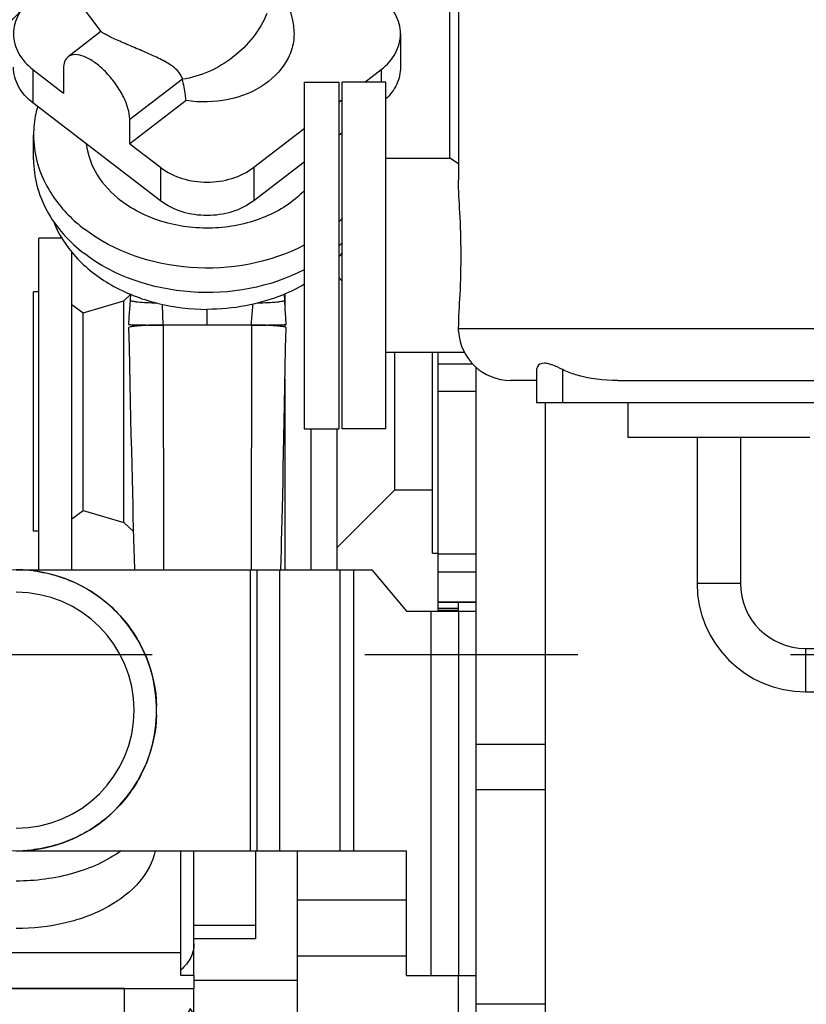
# Model space of a CAD drawing. Header units: millimetres. Extents: x 0 to 1189, y 0 to 841.
# Tile 134 of 193: x 460 to 478, y 597 to 620. Entities that reach past the tile are written whole.
import ezdxf

# ---------------------------------------------------------------- set-up
doc = ezdxf.new("R2010")
doc.units = ezdxf.units.MM
doc.header["$LTSCALE"] = 65.395
doc.linetypes.add('CENTER', pattern=[0.6, 0.375, -0.075, 0.075, -0.075])
for name, color, linetype in [('1907_765000_04_SIMPLE1_A_ABL113', 7, 'CONTINUOUS'), ('1937_111000_09_SIMPLE1_D_ABL206', 7, 'CONTINUOUS'), ('32007_060000_TLKGS_KGS_V_ABL4', 7, 'CONTINUOUS'), ('32007_061000_TLKGS_KGS_V_ABL59', 7, 'CONTINUOUS'), ('32007_641000_02_SIMPLE1_X_ABL75', 7, 'CONTINUOUS'), ('32007_833000_02_SIMPLE1_X_ABL48', 7, 'CONTINUOUS'), ('32007_836000_02_SIMPLE1_X_ABL53', 7, 'CONTINUOUS'), ('32007_842000_01_SIMPLE1_X_ABL60', 7, 'CONTINUOUS'), ('32067_030000_TLKGS_V_ABL8', 7, 'CONTINUOUS'), ('32067_100000_TLKGS_V_ABL194', 7, 'CONTINUOUS'), ('6M32E_GENSET_SCHUTZHAUBE_ABL335', 7, 'CONTINUOUS'), ('new_view_2_VBL0', 7, 'CONTINUOUS')]:
    doc.layers.add(name, color=color, linetype=linetype)

# ---------------------------------------------------------------- blocks, each defined once
blk = doc.blocks.new('32007_833000_02_SIMPLE1_T2_X_PBL51', base_point=(457.566, 624.914))
at = {"layer": '32007_833000_02_SIMPLE1_T2_X_PBL51', "color": 7, "linetype": 'CONTINUOUS'}
for p, q in [((461.214, 620.83), (461.89, 619.924)), ((461.89, 619.924), (461.136, 619.345)), ((468.801, 619.875), (468.801, 619.105)), ((460.323, 619.051), (461.029, 618.509)), ((461.029, 619.074), (461.029, 618.509)), ((467.978, 618.761), (468.356, 619.051)), ((463.771, 618.834), (463.772, 618.826)), ((463.857, 618.335), (462.557, 617.338)), ((467.378, 618.301), (467.458, 618.362)), ((463.265, 616.025), (460.323, 618.281)), ((462.557, 617.338), (462.557, 617.903)), ((465.415, 616.795), (466.578, 617.687)), ((460.34, 616.975), (460.34, 617.539)), ((467.458, 617.592), (467.378, 617.531)), ((462.557, 617.338), (463.265, 616.795)), ((466.578, 616.917), (465.415, 616.025))]:
    blk.add_line(p, q, dxfattribs=at)
at = {"layer": '32007_833000_02_SIMPLE1_T2_X_PBL51', "color": 9, "linetype": 'CONTINUOUS'}
for p, q in [((460.323, 619.051), (460.323, 618.281)), ((468.356, 619.051), (468.356, 618.761)), ((462.557, 617.903), (463.771, 618.834)), ((463.265, 616.795), (463.265, 616.025)), ((465.415, 616.795), (465.415, 616.025))]:
    blk.add_line(p, q, dxfattribs=at)
at = {"layer": '32007_833000_02_SIMPLE1_T2_X_PBL51', "color": 7, "linetype": 'CONTINUOUS'}
for centre in [(465.093, 618.096), (465.093, 617.531)]:
    blk.add_arc(centre, 3.425, 311.9601, 313.7152, dxfattribs=at)
for points, knots in [([(465.606, 621.766), (465.791, 621.517), (466.106, 620.974), (466.28, 620.37), (466.33, 620.063)], [0, 0, 0, 0, 0.500137, 1, 1, 1, 1]), ([(460.323, 620.7), (460.191, 620.598), (459.966, 620.354), (459.878, 620.029), (459.878, 619.875)], [0, 0, 0, 0, 0.521156, 1, 1, 1, 1]), ([(468.801, 619.875), (468.801, 620.029), (468.713, 620.354), (468.489, 620.598), (468.356, 620.7)], [0, 0, 0, 0, 0.478844, 1, 1, 1, 1]), ([(463.771, 618.834), (463.753, 618.91), (463.641, 619.064), (463.396, 619.227), (463.09, 619.377), (462.81, 619.496), (462.578, 619.593), (462.41, 619.664), (462.256, 619.733), (462.124, 619.795), (462.033, 619.842), (461.975, 619.873), (461.944, 619.891), (461.921, 619.904), (461.905, 619.916), (461.896, 619.919), (461.891, 619.925), (461.89, 619.924)], [0, 0, 0, 0, 0.106811, 0.242127, 0.398841, 0.568669, 0.655073, 0.739173, 0.817001, 0.883918, 0.936228, 0.956367, 0.972498, 0.984748, 0.993289, 0.99831, 1, 1, 1, 1]), ([(466.33, 620.063), (466.349, 619.94), (466.35, 619.684), (466.187, 619.177), (465.679, 618.638), (464.82, 618.3), (464.176, 618.286), (463.857, 618.335)], [0, 0, 0, 0, 0.107898, 0.21787, 0.454631, 0.720546, 1, 1, 1, 1]), ([(459.878, 619.875), (459.878, 619.722), (459.966, 619.397), (460.191, 619.153), (460.323, 619.051)], [0, 0, 0, 0, 0.478844, 1, 1, 1, 1]), ([(468.356, 619.051), (468.489, 619.153), (468.713, 619.397), (468.801, 619.722), (468.801, 619.875)], [0, 0, 0, 0, 0.521156, 1, 1, 1, 1]), ([(461.136, 619.345), (461.1, 619.318), (461.041, 619.231), (461.029, 619.129), (461.029, 619.074)], [0, 0, 0, 0, 0.450717, 1, 1, 1, 1]), ([(462.557, 617.903), (462.557, 617.988), (462.521, 618.176), (462.403, 618.457), (462.226, 618.742), (462.006, 619.003), (461.767, 619.213), (461.53, 619.352), (461.314, 619.413), (461.18, 619.379), (461.136, 619.345)], [0, 0, 0, 0, 0.114002, 0.25229, 0.405373, 0.560812, 0.705747, 0.829289, 0.925654, 1, 1, 1, 1]), ([(460.323, 618.281), (460.191, 618.383), (459.966, 618.627), (459.878, 618.952), (459.878, 619.105)], [0, 0, 0, 0, 0.521156, 1, 1, 1, 1]), ([(468.801, 619.105), (468.801, 618.972), (468.737, 618.694), (468.565, 618.468), (468.461, 618.371)], [0, 0, 0, 0, 0.483124, 1, 1, 1, 1]), ([(463.857, 618.335), (463.853, 618.378), (463.832, 618.543), (463.8, 618.706), (463.772, 618.826)], [0, 0, 0, 0, 0.257463, 1, 1, 1, 1]), ([(460.432, 618.194), (460.417, 618.141), (460.363, 617.926), (460.34, 617.705), (460.34, 617.539)], [0, 0, 0, 0, 0.252031, 1, 1, 1, 1]), ([(460.34, 617.539), (460.34, 617.337), (460.394, 616.924), (460.549, 616.539), (460.649, 616.357)], [0, 0, 0, 0, 0.49358, 1, 1, 1, 1]), ([(461.553, 617.334), (461.584, 617.085), (461.773, 616.576), (462.144, 616.187), (462.36, 616.021)], [0, 0, 0, 0, 0.479956, 1, 1, 1, 1]), ([(460.34, 616.975), (460.34, 616.774), (460.393, 616.364), (460.71, 615.571), (461.162, 615.073), (461.511, 614.805)], [0, 0, 0, 0, 0.237349, 0.480782, 1, 1, 1, 1]), ([(460.649, 616.357), (460.7, 616.264), (460.932, 615.891), (461.247, 615.573), (461.511, 615.37)], [0, 0, 0, 0, 0.241249, 1, 1, 1, 1]), ([(466.58, 616.251), (466.328, 615.994), (465.675, 615.579), (464.73, 615.376), (463.941, 615.398), (463.185, 615.544), (462.655, 615.795), (462.36, 616.021)], [0, 0, 0, 0, 0.237078, 0.494005, 0.625328, 0.755017, 1, 1, 1, 1]), ([(466.582, 614.999), (465.792, 614.589), (463.971, 614.252), (462.2, 614.842), (461.511, 615.37)], [0, 0, 0, 0, 0.506526, 1, 1, 1, 1]), ([(466.582, 614.434), (465.792, 614.024), (463.971, 613.688), (462.2, 614.277), (461.511, 614.805)], [0, 0, 0, 0, 0.506526, 1, 1, 1, 1])]:
    blk.add_open_spline(points, degree=3, knots=knots, dxfattribs=at)
at = {"layer": '32007_833000_02_SIMPLE1_T2_X_PBL51', "color": 9, "linetype": 'CONTINUOUS'}
blk.add_open_spline([(465.718, 620.345), (465.561, 619.953), (465.004, 619.256), (464.194, 618.887), (463.772, 618.826)], degree=3, knots=[0, 0, 0, 0, 0.498066, 1, 1, 1, 1], dxfattribs=at)
at = {"layer": '32007_833000_02_SIMPLE1_T2_X_PBL51', "color": 7, "linetype": 'CONTINUOUS'}
for points in [[(463.265, 616.795), (463.563, 616.566), (464.34, 616.341), (465.116, 616.566), (465.415, 616.795)], [(465.415, 616.025), (465.116, 615.796), (464.34, 615.571), (463.563, 615.796), (463.265, 616.025)]]:
    blk.add_open_spline(points, degree=3, dxfattribs=at)
blk = doc.blocks.new('32007_833000_02_SIMPLE1_X_ABL48', base_point=(457.43, 624.914))
at = {"layer": '32007_833000_02_SIMPLE1_T2_X_PBL51'}
blk.add_blockref('32007_833000_02_SIMPLE1_T2_X_PBL51', (457.566, 624.914), dxfattribs=at)
blk = doc.blocks.new('32007_836000_02_SIMPLE1_T2_X_PBL54', base_point=(455.972, 626.713))
at = {"layer": '32007_836000_02_SIMPLE1_T2_X_PBL54', "color": 7, "linetype": 'CONTINUOUS'}
for p, q in [((464.125, 638.525), (464.126, 638.525)), ((464.126, 637.801), (464.126, 638.525)), ((464.125, 637.801), (464.126, 637.801)), ((458.136, 625.349), (458.147, 635.921)), ((461.736, 625.349), (461.747, 635.921)), ((450.538, 625.526), (450.538, 623.77)), ((453.444, 618.748), (457.341, 622.785)), ((454.138, 620.941), (454.138, 619.467)), ((456.034, 616.248), (459.931, 620.284)), ((450.538, 619.622), (450.538, 618.499)), ((448.138, 619.302), (448.138, 617.445)), ((449.047, 619.423), (450.538, 619.423)), ((447.818, 617.445), (448.138, 617.445))]:
    blk.add_line(p, q, dxfattribs=at)
at = {"layer": '32007_836000_02_SIMPLE1_T2_X_PBL54', "color": 9, "linetype": 'CONTINUOUS'}
for p, q in [((458.136, 625.358), (461.252, 625.357)), ((458.136, 625.349), (461.736, 625.349)), ((461.252, 625.357), (461.736, 625.355)), ((447.818, 618.984), (448.138, 618.984))]:
    blk.add_line(p, q, dxfattribs=at)
at = {"layer": '32007_836000_02_SIMPLE1_T2_X_PBL54', "color": 7, "linetype": 'CONTINUOUS'}
for radius in [0.6, 0.52, 0.38]:
    blk.add_circle((459.936, 632.285), radius, dxfattribs=at)
for centre, radius, start, end in [((452.338, 625.525), 4.2, 144.4809, 208.5066), ((452.338, 625.525), 4.2, 29.9488, 35.5191), ((452.338, 625.526), 1.8, 159.06, 180), ((452.338, 625.525), 4.2, 326.4395, 327.564)]:
    blk.add_arc(centre, radius, start, end, dxfattribs=at)
for points, knots in [([(457.341, 622.785), (457.452, 622.9), (457.671, 623.216), (458.031, 624.057), (458.136, 624.818), (458.136, 625.349)], [0, 0, 0, 0, 0.176325, 0.417211, 1, 1, 1, 1]), ([(459.931, 620.284), (460.54, 620.915), (461.221, 622.14), (461.66, 623.915), (461.736, 624.868), (461.736, 625.349)], [0, 0, 0, 0, 0.479964, 0.736911, 1, 1, 1, 1]), ([(453.103, 618.463), (453.096, 618.46), (453.136, 618.48), (453.151, 618.493), (453.199, 618.525), (453.248, 618.564), (453.335, 618.638), (453.399, 618.702), (453.444, 618.748)], [0, 0, 0, 0, 0.048101, 0.127925, 0.242598, 0.389715, 0.566691, 1, 1, 1, 1]), ([(450.538, 618.499), (450.538, 618.019), (450.612, 617.296), (450.95, 616.402), (451.343, 615.8), (451.887, 615.308), (452.555, 614.986), (453.284, 614.869), (453.77, 614.925), (454.003, 614.981)], [0, 0, 0, 0, 0.24997, 0.371522, 0.494731, 0.620738, 0.748394, 0.875438, 1, 1, 1, 1]), ([(454.003, 614.981), (454.389, 615.073), (455.137, 615.42), (455.75, 615.953), (456.034, 616.248)], [0, 0, 0, 0, 0.492246, 1, 1, 1, 1])]:
    blk.add_open_spline(points, degree=3, knots=knots, dxfattribs=at)
at = {"layer": '32007_836000_02_SIMPLE1_T2_X_PBL54', "color": 9, "linetype": 'CONTINUOUS'}
for points, knots in [([(451.879, 625.018), (451.696, 624.987), (451.352, 624.892), (450.914, 624.641), (450.615, 624.304), (450.538, 624.028), (450.538, 623.9)], [0, 0, 0, 0, 0.297194, 0.564109, 0.795029, 1, 1, 1, 1]), ([(457.341, 622.785), (457.248, 622.689), (457.107, 622.428), (457.092, 621.961), (457.243, 621.462), (457.539, 620.975), (457.951, 620.547), (458.556, 620.139), (459.112, 619.988), (459.442, 620.041)], [0, 0, 0, 0, 0.096492, 0.205182, 0.330609, 0.469758, 0.615112, 0.757452, 1, 1, 1, 1]), ([(459.442, 620.041), (459.536, 620.056), (459.716, 620.11), (459.869, 620.22), (459.931, 620.284)], [0, 0, 0, 0, 0.515513, 1, 1, 1, 1]), ([(452.338, 619.656), (452.107, 619.656), (451.661, 619.601), (451.076, 619.364), (450.711, 619.039), (450.563, 618.732), (450.538, 618.575), (450.538, 618.499)], [0, 0, 0, 0, 0.296797, 0.568423, 0.799826, 0.902402, 1, 1, 1, 1]), ([(453.829, 619.147), (453.649, 619.319), (453.16, 619.577), (452.623, 619.656), (452.338, 619.656)], [0, 0, 0, 0, 0.466392, 1, 1, 1, 1]), ([(453.444, 618.748), (453.351, 618.652), (453.21, 618.391), (453.195, 617.924), (453.346, 617.425), (453.642, 616.938), (454.055, 616.51), (454.66, 616.102), (455.215, 615.952), (455.545, 616.005)], [0, 0, 0, 0, 0.096492, 0.205182, 0.330609, 0.469758, 0.615112, 0.757452, 1, 1, 1, 1]), ([(455.545, 616.005), (455.639, 616.02), (455.819, 616.073), (455.972, 616.183), (456.034, 616.248)], [0, 0, 0, 0, 0.515513, 1, 1, 1, 1])]:
    blk.add_open_spline(points, degree=3, knots=knots, dxfattribs=at)
blk = doc.blocks.new('32007_836000_02_SIMPLE1_X_ABL53', base_point=(456.908, 626.713))
at = {"layer": '32007_836000_02_SIMPLE1_T2_X_PBL54'}
blk.add_blockref('32007_836000_02_SIMPLE1_T2_X_PBL54', (455.972, 626.713), dxfattribs=at)
blk = doc.blocks.new('32007_062000_TLKGS_KGS_TL_V_ABL5', base_point=(446.008, 662.686))
at = {"layer": '32007_833000_02_SIMPLE1_X_ABL48'}
blk.add_blockref('32007_833000_02_SIMPLE1_X_ABL48', (457.43, 624.914), dxfattribs=at)
at = {"layer": '32007_836000_02_SIMPLE1_X_ABL53'}
blk.add_blockref('32007_836000_02_SIMPLE1_X_ABL53', (456.908, 626.713), dxfattribs=at)
blk = doc.blocks.new('32007_842000_01_SIMPLE1_T1_X_PBL62', base_point=(460.298, 597.089))
at = {"layer": '32007_842000_01_SIMPLE1_T1_X_PBL62', "color": 7, "linetype": 'CONTINUOUS'}
for p, q in [((459.938, 607.514), (468.139, 607.514)), ((465.338, 601.035), (465.338, 607.514)), ((468.139, 607.514), (468.938, 606.561)), ((468.938, 606.561), (470.538, 606.561)), ((470.138, 606.561), (470.138, 598.161)), ((459.938, 601.034), (463.738, 601.034)), ((463.738, 598.161), (463.738, 601.035)), ((463.738, 601.035), (468.938, 601.035)), ((468.938, 598.161), (468.938, 601.035)), ((459.698, 598.685), (463.738, 598.685)), ((464.038, 598.161), (463.738, 598.161)), ((464.038, 598.161), (464.038, 597.857)), ((468.938, 598.161), (470.538, 598.161)), ((455.838, 597.857), (464.038, 597.857))]:
    blk.add_line(p, q, dxfattribs=at)
at = {"layer": '32007_842000_01_SIMPLE1_T1_X_PBL62', "color": 9, "linetype": 'CONTINUOUS'}
for p, q in [((465.488, 607.514), (465.488, 601.035)), ((466.008, 607.514), (466.008, 601.035)), ((467.398, 607.514), (467.398, 601.035)), ((467.718, 607.514), (467.718, 601.035)), ((469.498, 606.561), (469.498, 598.161))]:
    blk.add_line(p, q, dxfattribs=at)
at = {"layer": '32007_842000_01_SIMPLE1_T1_X_PBL62', "color": 7, "linetype": 'CONTINUOUS'}
for centre, radius, start, end in [((459.938, 604.274), 3.24, 265.7456, 97.8051), ((459.938, 604.27), 3.244, 82.8064, 89.9933), ((459.938, 604.274), 2.72, 270, 90), ((459.932, 604.274), 3.246, 358.2025, 1.7976), ((459.938, 604.278), 3.244, 270.0067, 277.1936)]:
    blk.add_arc(centre, radius, start, end, dxfattribs=at)
for points, knots in [([(460.344, 607.489), (460.721, 607.441), (461.464, 607.21), (462.385, 606.501), (463.004, 605.517), (463.165, 604.756), (463.177, 604.376)], [0, 0, 0, 0, 0.249999, 0.5, 0.750001, 1, 1, 1, 1]), ([(463.177, 604.172), (463.165, 603.793), (463.004, 603.031), (462.385, 602.048), (461.464, 601.338), (460.721, 601.107), (460.344, 601.06)], [0, 0, 0, 0, 0.249999, 0.5, 0.750001, 1, 1, 1, 1]), ([(463.147, 601.034), (463.092, 600.776), (462.803, 600.251), (462.048, 599.684), (461.058, 599.32), (460.319, 599.238), (459.938, 599.238)], [0, 0, 0, 0, 0.201811, 0.437711, 0.708448, 1, 1, 1, 1])]:
    blk.add_open_spline(points, degree=3, knots=knots, dxfattribs=at)
at = {"layer": '32007_842000_01_SIMPLE1_T1_X_PBL62', "color": 9, "linetype": 'CONTINUOUS'}
blk.add_open_spline([(462.358, 601.031), (462.031, 600.796), (461.237, 600.444), (460.384, 600.334), (459.938, 600.334)], degree=3, knots=[0, 0, 0, 0, 0.474601, 1, 1, 1, 1], dxfattribs=at)
blk = doc.blocks.new('32007_842000_01_SIMPLE1_T3_X_PBL63', base_point=(458.011, 593.32))
at = {"layer": '32007_842000_01_SIMPLE1_T3_X_PBL63', "color": 7, "linetype": 'CONTINUOUS'}
for p, q in [((454.558, 600.274), (454.558, 596.624)), ((452.158, 599.834), (452.158, 596.624)), ((456.212, 593.463), (461.57, 589.516)), ((454.679, 591.612), (458.77, 588.598)), ((459.518, 588.047), (460.147, 587.584))]:
    blk.add_line(p, q, dxfattribs=at)
at = {"layer": '32007_842000_01_SIMPLE1_T3_X_PBL63', "color": 9, "linetype": 'CONTINUOUS'}
blk.add_line((454.558, 596.624), (452.158, 596.624), dxfattribs=at)
at = {"layer": '32007_842000_01_SIMPLE1_T3_X_PBL63', "color": 7, "linetype": 'CONTINUOUS'}
for centre, radius, start, end in [((458.435, 596.624), 6.277, 180.0029, 186.9763), ((458.437, 596.625), 3.879, 180.0118, 191.3464), ((458.344, 596.582), 6.175, 210.3842, 233.5945), ((463.865, 592.644), 6.279, 233.6922, 265.5533)]:
    blk.add_arc(centre, radius, start, end, dxfattribs=at)
at = {"layer": '32007_842000_01_SIMPLE1_T3_X_PBL63', "color": 9, "linetype": 'CONTINUOUS'}
for points, knots in [([(456.107, 593.463), (456.092, 593.402), (456.024, 593.256), (455.887, 593.013), (455.697, 592.722), (455.551, 592.519), (455.473, 592.415)], [0, 0, 0, 0, 0.154753, 0.389787, 0.681687, 1, 1, 1, 1]), ([(455.473, 592.415), (455.386, 592.299), (455.221, 592.091), (454.992, 591.832), (454.825, 591.675), (454.73, 591.611), (454.689, 591.605), (454.679, 591.612)], [0, 0, 0, 0, 0.377822, 0.694312, 0.907503, 0.967706, 1, 1, 1, 1]), ([(461.57, 589.516), (461.581, 589.508), (461.585, 589.46), (461.56, 589.385), (461.512, 589.27), (461.401, 589.063), (461.212, 588.761), (461.037, 588.516), (460.94, 588.387)], [0, 0, 0, 0, 0.031734, 0.093319, 0.187672, 0.312129, 0.63125, 1, 1, 1, 1]), ([(460.94, 588.387), (460.854, 588.272), (460.689, 588.063), (460.46, 587.804), (460.292, 587.647), (460.198, 587.584), (460.157, 587.577), (460.147, 587.584)], [0, 0, 0, 0, 0.377822, 0.694312, 0.907503, 0.967706, 1, 1, 1, 1])]:
    blk.add_open_spline(points, degree=3, knots=knots, dxfattribs=at)
at = {"layer": '32007_842000_01_SIMPLE1_T3_X_PBL63', "color": 7, "linetype": 'CONTINUOUS'}
blk.add_open_spline([(461.57, 589.516), (461.832, 589.323), (462.411, 589.002), (463.053, 588.837), (463.378, 588.796)], degree=3, knots=[0, 0, 0, 0, 0.498029, 1, 1, 1, 1], dxfattribs=at)
blk = doc.blocks.new('32007_842000_01_SIMPLE1_X_ABL60', base_point=(460.298, 597.089))
at = {"layer": '32007_842000_01_SIMPLE1_T1_X_PBL62'}
blk.add_blockref('32007_842000_01_SIMPLE1_T1_X_PBL62', (460.298, 597.089), dxfattribs=at)
at = {"layer": '32007_842000_01_SIMPLE1_T3_X_PBL63'}
blk.add_blockref('32007_842000_01_SIMPLE1_T3_X_PBL63', (458.011, 593.32), dxfattribs=at)
blk = doc.blocks.new('32007_641000_02_SIMPLE1_T2_X_PBL76', base_point=(459.158, 584.541))
at = {"layer": '32007_641000_02_SIMPLE1_T2_X_PBL76', "color": 7, "linetype": 'CONTINUOUS'}
for p, q in [((454.938, 584.521), (454.938, 584.561)), ((454.938, 584.561), (463.378, 584.561))]:
    blk.add_line(p, q, dxfattribs=at)
blk = doc.blocks.new('32007_641000_02_SIMPLE1_T1_X_PBL77', base_point=(462.738, 592.798))
at = {"layer": '32007_641000_02_SIMPLE1_T1_X_PBL77', "color": 7, "linetype": 'CONTINUOUS'}
for p, q in [((464.038, 598.161), (464.038, 601.035)), ((465.458, 601.035), (465.458, 599.001)), ((466.418, 601.035), (466.418, 592.118)), ((466.418, 599.902), (468.938, 599.902)), ((465.458, 599.001), (464.038, 599.001)), ((466.418, 598.612), (468.938, 598.612)), ((470.138, 589.664), (470.138, 598.161)), ((455.838, 596.946), (455.838, 597.857)), ((462.438, 597.859), (457.438, 597.859)), ((464.038, 597.32), (464.038, 597.857)), ((463.938, 597.185), (463.938, 595.746)), ((463.938, 597.185), (464.037, 597.185)), ((455.838, 596.946), (455.838, 596.675)), ((455.838, 596.946), (456.397, 596.946)), ((463.48, 596.946), (463.938, 596.946)), ((458.818, 596.675), (455.838, 596.675)), ((462.438, 596.694), (457.438, 596.694)), ((463.938, 596.675), (459.698, 596.675)), ((465.458, 595.746), (463.938, 595.746)), ((465.458, 595.746), (465.458, 593.663)), ((466.418, 594.081), (470.138, 594.081)), ((464.307, 593.663), (465.458, 593.663)), ((458.818, 593.443), (457.298, 593.443)), ((459.907, 593.443), (459.698, 593.443)), ((457.298, 593.172), (458.818, 593.172)), ((459.698, 593.172), (461.024, 593.172)), ((465.268, 592.118), (466.418, 592.118)), ((459.698, 591.449), (462.931, 591.449)), ((455.838, 590.093), (455.838, 590.758)), ((462.438, 590.75), (459.896, 590.75)), ((458.137, 589.065), (457.913, 589.065)), ((462.438, 589.065), (462.378, 589.065)), ((463.258, 588.819), (463.258, 589.209)), ((470.358, 588.821), (470.538, 588.821)), ((463.258, 585.241), (463.258, 586.404)), ((456.618, 585.241), (456.618, 585.698)), ((454.938, 584.641), (454.938, 585.241)), ((454.938, 585.241), (463.378, 585.241)), ((454.938, 584.641), (463.378, 584.641)), ((456.391, 584.641), (456.391, 584.561)), ((458.469, 584.641), (458.469, 584.561)), ((461.408, 584.641), (461.408, 584.561))]:
    blk.add_line(p, q, dxfattribs=at)
at = {"layer": '32007_641000_02_SIMPLE1_T1_X_PBL77', "color": 9, "linetype": 'CONTINUOUS'}
for p, q in [((455.518, 599.316), (455.838, 599.316)), ((464.038, 599.316), (465.458, 599.316)), ((464.038, 598.047), (466.418, 598.047)), ((457.438, 596.694), (457.438, 597.859)), ((462.438, 596.694), (462.438, 597.859)), ((463.938, 597.033), (466.418, 597.033)), ((455.578, 596.652), (458.818, 596.652)), ((459.698, 596.652), (463.938, 596.652)), ((457.298, 593.445), (458.818, 593.445)), ((459.698, 593.445), (459.875, 593.445)), ((465.145, 592.375), (466.418, 592.375)), ((462.438, 589.065), (462.438, 590.75)), ((457.438, 589.364), (457.438, 589.579)), ((463.242, 589.209), (463.258, 589.209))]:
    blk.add_line(p, q, dxfattribs=at)
at = {"layer": '32007_641000_02_SIMPLE1_T1_X_PBL77', "color": 7, "linetype": 'CONTINUOUS'}
for centre, radius, start, end in [((448.228, 597.342), 15.81, 359.4321, 359.9206), ((462.596, 590.939), 1.852, 290.9983, 295.0935)]:
    blk.add_arc(centre, radius, start, end, dxfattribs=at)
for centre, start_param, end_param in [((457.438, 597.163), 2.815863, 3.141593), ((462.438, 597.163), 0.030853, 0.325729)]:
    blk.add_ellipse(centre, major_axis=(1.6, 0), ratio=0.451228, start_param=start_param, end_param=end_param, dxfattribs=at)
for points, knots in [([(464.038, 598.887), (464.038, 598.78), (463.979, 598.55), (463.83, 598.371), (463.741, 598.291)], [0, 0, 0, 0, 0.472864, 1, 1, 1, 1]), ([(457.438, 596.694), (457.274, 596.694), (456.716, 596.746), (456.111, 597.035), (455.922, 597.394)], [0, 0, 0, 0, 0.288538, 1, 1, 1, 1]), ([(463.954, 597.394), (463.898, 597.286), (463.673, 597.024), (463.141, 596.76), (462.681, 596.694), (462.438, 596.694)], [0, 0, 0, 0, 0.209707, 0.580438, 1, 1, 1, 1]), ([(463.177, 590.866), (463.119, 590.847), (462.879, 590.778), (462.627, 590.75), (462.438, 590.75)], [0, 0, 0, 0, 0.243126, 1, 1, 1, 1]), ([(456.349, 589.34), (456.203, 589.427), (456.007, 589.591), (455.862, 589.876), (455.838, 590.022), (455.838, 590.093)], [0, 0, 0, 0, 0.538483, 0.775476, 1, 1, 1, 1]), ([(463.259, 589.21), (463.197, 589.186), (462.931, 589.1), (462.65, 589.065), (462.438, 589.065)], [0, 0, 0, 0, 0.241377, 1, 1, 1, 1])]:
    blk.add_open_spline(points, degree=3, knots=knots, dxfattribs=at)
blk = doc.blocks.new('32007_641000_02_SIMPLE1_X_ABL75', base_point=(459.158, 584.541))
at = {"layer": '32007_641000_02_SIMPLE1_T1_X_PBL77'}
blk.add_blockref('32007_641000_02_SIMPLE1_T1_X_PBL77', (462.738, 592.798), dxfattribs=at)
at = {"layer": '32007_641000_02_SIMPLE1_T2_X_PBL76'}
blk.add_blockref('32007_641000_02_SIMPLE1_T2_X_PBL76', (459.158, 584.541), dxfattribs=at)
blk = doc.blocks.new('32007_644000_01_SIMPLE1_T1_X_PBL111', base_point=(465.668, 611.16))
at = {"layer": '32007_644000_01_SIMPLE1_T1_X_PBL111', "color": 7, "linetype": 'CONTINUOUS'}
for p, q in [((467.378, 614.251), (467.458, 614.171)), ((462.421, 613.719), (462.574, 613.863)), ((462.575, 613.874), (462.566, 613.734)), ((466.13, 613.734), (466.122, 613.875)), ((466.138, 613.592), (466.138, 613.882)), ((461.222, 613.63), (461.484, 613.439)), ((461.484, 613.439), (462.421, 613.719)), ((462.421, 608.603), (462.421, 613.719)), ((461.484, 608.882), (461.484, 613.439)), ((462.735, 613.162), (462.735, 613.136)), ((465.361, 613.157), (463.331, 613.157)), ((463.331, 613.157), (463.334, 607.507)), ((465.361, 613.157), (465.359, 607.507)), ((465.654, 613.153), (465.654, 613.158)), ((466.138, 613.108), (466.138, 613.168)), ((468.668, 609.361), (468.668, 612.521)), ((469.538, 607.897), (469.538, 612.521)), ((469.658, 612.521), (469.658, 606.766)), ((466.127, 611.328), (466.143, 612.175)), ((462.56, 611.791), (462.578, 610.999)), ((466.138, 607.514), (466.138, 611.906)), ((466.112, 610.556), (466.127, 611.328)), ((466.738, 607.514), (466.738, 610.761)), ((467.338, 607.514), (467.338, 610.761)), ((467.338, 608.031), (468.668, 609.361)), ((468.668, 609.361), (469.538, 609.361)), ((461.222, 608.692), (461.484, 608.882)), ((461.484, 608.882), (462.421, 608.603)), ((462.421, 608.603), (462.641, 608.395)), ((469.538, 607.897), (469.658, 607.897)), ((466.043, 607.514), (466.049, 607.753)), ((469.658, 606.766), (470.538, 606.766))]:
    blk.add_line(p, q, dxfattribs=at)
at = {"layer": '32007_644000_01_SIMPLE1_T1_X_PBL111', "color": 9, "linetype": 'CONTINUOUS'}
for p, q in [((463.331, 613.157), (463.315, 613.633)), ((464.346, 613.157), (464.346, 613.52)), ((469.658, 612.266), (470.461, 612.266)), ((469.658, 611.636), (470.538, 611.636)), ((469.658, 607.881), (470.538, 607.881)), ((469.658, 607.47), (470.538, 607.47)), ((469.658, 606.776), (470.538, 606.776))]:
    blk.add_line(p, q, dxfattribs=at)
at = {"layer": '32007_644000_01_SIMPLE1_T1_X_PBL111', "color": 7, "linetype": 'CONTINUOUS'}
for points in [[(462.566, 613.734), (462.553, 613.527), (462.54, 613.341), (462.531, 613.171)], [(466.161, 613.171), (466.154, 613.332), (466.142, 613.522), (466.13, 613.734)], [(462.531, 613.094), (462.541, 612.648), (462.56, 611.791)], [(466.143, 612.175), (466.152, 612.628), (466.161, 613.094)], [(462.578, 610.999), (462.586, 610.627), (462.594, 610.272), (462.602, 609.934), (462.61, 609.611), (462.618, 609.304), (462.625, 609.013), (462.632, 608.737), (462.639, 608.476), (462.646, 608.23), (462.652, 608), (462.659, 607.786), (462.667, 607.514)], [(466.049, 607.753), (466.055, 607.957), (466.06, 608.178), (466.066, 608.415), (466.072, 608.671), (466.078, 608.943), (466.084, 609.231), (466.091, 609.536), (466.098, 609.859), (466.112, 610.556)]]:
    blk.add_lwpolyline(points, dxfattribs=at)
blk.add_arc((465.225, 616.697), 2.916, 317.6864, 320.1207, dxfattribs=at)
for points, knots in [([(460.797, 615.553), (460.912, 615.254), (461.286, 614.674), (462.128, 614.026), (463.182, 613.614), (463.954, 613.52), (464.346, 613.52)], [0, 0, 0, 0, 0.223198, 0.466071, 0.727549, 1, 1, 1, 1]), ([(466.583, 614.097), (466.421, 614.003), (465.722, 613.663), (464.934, 613.52), (464.346, 613.52)], [0, 0, 0, 0, 0.242071, 1, 1, 1, 1]), ([(462.531, 613.171), (462.531, 613.17), (462.54, 613.17), (462.549, 613.168), (462.571, 613.167), (462.613, 613.165), (462.684, 613.163), (462.786, 613.161), (462.907, 613.159), (463.091, 613.158), (463.234, 613.157), (463.331, 613.157)], [0, 0, 0, 0, 0.005416, 0.021006, 0.046683, 0.082178, 0.180437, 0.310338, 0.464959, 0.636572, 1, 1, 1, 1]), ([(463.331, 613.157), (463.23, 613.157), (463.082, 613.155), (462.895, 613.148), (462.775, 613.14), (462.677, 613.131), (462.6, 613.12), (462.559, 613.111), (462.531, 613.1), (462.531, 613.094)], [0, 0, 0, 0, 0.376158, 0.546734, 0.697238, 0.821902, 0.915755, 0.975153, 1, 1, 1, 1]), ([(465.361, 613.157), (465.457, 613.157), (465.598, 613.158), (465.781, 613.159), (465.904, 613.161), (466.007, 613.163), (466.079, 613.165), (466.12, 613.167), (466.143, 613.167), (466.152, 613.17), (466.161, 613.17), (466.161, 613.171)], [0, 0, 0, 0, 0.358819, 0.530849, 0.686722, 0.818027, 0.917304, 0.953075, 0.978917, 0.994546, 1, 1, 1, 1]), ([(466.161, 613.094), (466.161, 613.1), (466.133, 613.111), (466.092, 613.12), (466.015, 613.131), (465.918, 613.14), (465.797, 613.148), (465.61, 613.155), (465.462, 613.157), (465.361, 613.157)], [0, 0, 0, 0, 0.024671, 0.083721, 0.177317, 0.30197, 0.452713, 0.623661, 1, 1, 1, 1])]:
    blk.add_open_spline(points, degree=3, knots=knots, dxfattribs=at)
at = {"layer": '32007_644000_01_SIMPLE1_T1_X_PBL111', "color": 9, "linetype": 'CONTINUOUS'}
for points, knots in [([(462.566, 613.734), (462.566, 613.729), (462.586, 613.718), (462.618, 613.71), (462.676, 613.7), (462.787, 613.687), (462.961, 613.675), (463.108, 613.67), (463.189, 613.668)], [0, 0, 0, 0, 0.024954, 0.08253, 0.174413, 0.29764, 0.618619, 1, 1, 1, 1]), ([(465.361, 613.157), (465.37, 613.277), (465.384, 613.438), (465.397, 613.598), (465.401, 613.639)], [0, 0, 0, 0, 0.74366, 1, 1, 1, 1]), ([(465.51, 613.669), (465.59, 613.671), (465.736, 613.676), (465.909, 613.688), (466.02, 613.7), (466.078, 613.711), (466.111, 613.718), (466.13, 613.729), (466.13, 613.734)], [0, 0, 0, 0, 0.379183, 0.700833, 0.824761, 0.917231, 0.975085, 1, 1, 1, 1])]:
    blk.add_open_spline(points, degree=3, knots=knots, dxfattribs=at)
blk = doc.blocks.new('32007_644000_01_SIMPLE1_T2_X_PBL116', base_point=(460.782, 611.337))
at = {"layer": '32007_644000_01_SIMPLE1_T2_X_PBL116', "color": 7, "linetype": 'CONTINUOUS'}
for p, q in [((460.462, 607.514), (460.462, 615.161)), ((460.995, 615.161), (460.462, 615.161)), ((461.222, 607.514), (461.222, 614.845)), ((460.342, 608.401), (460.342, 613.921)), ((460.462, 613.921), (460.342, 613.921)), ((460.462, 608.401), (460.342, 608.401))]:
    blk.add_line(p, q, dxfattribs=at)
blk = doc.blocks.new('32007_644000_01_SIMPLE1_X#AF2_ABL110', base_point=(465.44, 611.16))
at = {"layer": '32007_644000_01_SIMPLE1_T1_X_PBL111'}
blk.add_blockref('32007_644000_01_SIMPLE1_T1_X_PBL111', (465.668, 611.16), dxfattribs=at)
at = {"layer": '32007_644000_01_SIMPLE1_T2_X_PBL116'}
blk.add_blockref('32007_644000_01_SIMPLE1_T2_X_PBL116', (460.782, 611.337), dxfattribs=at)
blk = doc.blocks.new('1907_765000_04_SIMPLE1_T1_A_PBL114', base_point=(476.888, 620.331))
at = {"layer": '1907_765000_04_SIMPLE1_T1_A_PBL114', "color": 7, "linetype": 'CONTINUOUS'}
for p, q in [((469.938, 617.003), (469.938, 621.112)), ((470.138, 621.061), (470.138, 616.876)), ((467.458, 610.761), (467.458, 618.761)), ((468.458, 618.761), (467.458, 618.761)), ((468.458, 610.761), (468.458, 618.761)), ((469.942, 617.001), (468.458, 617.001)), ((470.138, 616.876), (469.938, 617.003)), ((470.138, 616.876), (470.138, 616.509)), ((470.14, 613.012), (470.139, 613.081)), ((470.278, 612.521), (468.458, 612.521)), ((471.938, 612.13), (471.938, 611.361)), ((471.938, 611.881), (471.338, 611.881)), ((473.814, 611.881), (478.462, 611.881)), ((480.338, 611.361), (471.938, 611.361)), ((474.038, 611.361), (474.038, 610.561)), ((468.458, 610.761), (467.458, 610.761)), ((478.238, 610.561), (474.038, 610.561)), ((475.638, 610.561), (475.638, 607.201)), ((476.638, 610.561), (476.638, 607.201)), ((478.138, 605.701), (483.038, 605.701)), ((478.138, 604.701), (483.038, 604.701))]:
    blk.add_line(p, q, dxfattribs=at)
at = {"layer": '1907_765000_04_SIMPLE1_T1_A_PBL114', "color": 9, "linetype": 'CONTINUOUS'}
for p, q in [((470.139, 613.081), (481.62, 613.081)), ((472.538, 612.13), (472.538, 611.361)), ((476.638, 607.201), (475.638, 607.201)), ((478.138, 605.701), (478.138, 604.701))]:
    blk.add_line(p, q, dxfattribs=at)
at = {"layer": '1907_765000_04_SIMPLE1_T1_A_PBL114', "color": 7, "linetype": 'CONTINUOUS'}
for centre, radius, start in [((471.338, 613.081), 1.2, 183.2772), ((478.138, 607.201), 2.5, 180), ((478.138, 607.201), 1.5, 180)]:
    blk.add_arc(centre, radius, start, 270, dxfattribs=at)
for points, knots in [([(470.139, 613.081), (470.143, 613.342), (470.183, 613.919), (470.207, 614.811), (470.177, 615.693), (470.138, 616.258), (470.138, 616.509)], [0, 0, 0, 0, 0.228344, 0.505544, 0.779848, 1, 1, 1, 1]), ([(472.538, 612.13), (472.465, 612.166), (472.359, 612.218), (472.215, 612.266), (472.101, 612.285), (471.975, 612.255), (471.938, 612.166), (471.938, 612.13)], [0, 0, 0, 0, 0.34724, 0.505693, 0.64327, 0.843606, 1, 1, 1, 1]), ([(473.814, 611.881), (473.488, 611.881), (473.044, 611.922), (472.636, 612.081), (472.538, 612.13)], [0, 0, 0, 0, 0.749494, 1, 1, 1, 1])]:
    blk.add_open_spline(points, degree=3, knots=knots, dxfattribs=at)
blk = doc.blocks.new('1907_765000_04_SIMPLE1_T2_A_PBL173', base_point=(466.978, 614.761))
at = {"layer": '1907_765000_04_SIMPLE1_T2_A_PBL173', "color": 7, "linetype": 'CONTINUOUS'}
for p, q in [((466.578, 618.761), (466.578, 610.761)), ((466.578, 618.761), (467.378, 618.761)), ((467.378, 618.761), (467.378, 610.761)), ((466.578, 610.761), (467.378, 610.761))]:
    blk.add_line(p, q, dxfattribs=at)
blk = doc.blocks.new('1907_765000_04_SIMPLE1_A_ABL113', base_point=(476.448, 620.331))
at = {"layer": '1907_765000_04_SIMPLE1_T1_A_PBL114'}
blk.add_blockref('1907_765000_04_SIMPLE1_T1_A_PBL114', (476.888, 620.331), dxfattribs=at)
at = {"layer": '1907_765000_04_SIMPLE1_T2_A_PBL173'}
blk.add_blockref('1907_765000_04_SIMPLE1_T2_A_PBL173', (466.978, 614.761), dxfattribs=at)
blk = doc.blocks.new('32007_644000_01_SIMPLE1_T1_X_PBL187', base_point=(469.898, 606.676))
at = {"layer": '32007_644000_01_SIMPLE1_T1_X_PBL187', "color": 7, "linetype": 'CONTINUOUS'}
for p, q in [((469.658, 606.766), (469.658, 606.586)), ((469.658, 606.586), (470.138, 606.586))]:
    blk.add_line(p, q, dxfattribs=at)
at = {"layer": '32007_644000_01_SIMPLE1_T1_X_PBL187', "color": 9, "linetype": 'CONTINUOUS'}
blk.add_line((469.658, 606.625), (470.138, 606.625), dxfattribs=at)
blk = doc.blocks.new('32007_644000_01_SIMPLE1_X#AF3_ABL186', base_point=(469.898, 606.676))
at = {"layer": '32007_644000_01_SIMPLE1_T1_X_PBL187'}
blk.add_blockref('32007_644000_01_SIMPLE1_T1_X_PBL187', (469.898, 606.676), dxfattribs=at)
blk = doc.blocks.new('32007_634900_01_SIMPLE1_T1_X_PBL192', base_point=(470.138, 606.664))
at = {"layer": '32007_634900_01_SIMPLE1_T1_X_PBL192', "color": 7, "linetype": 'CONTINUOUS'}
blk.add_line((470.138, 606.561), (470.138, 606.766), dxfattribs=at)
blk = doc.blocks.new('32007_634900_01_SIMPLE1_X_ABL191', base_point=(470.138, 606.664))
at = {"layer": '32007_634900_01_SIMPLE1_T1_X_PBL192'}
blk.add_blockref('32007_634900_01_SIMPLE1_T1_X_PBL192', (470.138, 606.664), dxfattribs=at)
blk = doc.blocks.new('32007_633500_01_SIMPLE1_T1_X_PBL198', base_point=(471.338, 597.916))
at = {"layer": '32007_633500_01_SIMPLE1_T1_X_PBL198', "color": 7, "linetype": 'CONTINUOUS'}
blk.add_line((470.538, 612.191), (470.538, 583.641), dxfattribs=at)
at = {"layer": '32007_633500_01_SIMPLE1_T1_X_PBL198', "color": 9, "linetype": 'CONTINUOUS'}
for p, q in [((472.138, 603.487), (470.538, 603.487)), ((472.138, 602.438), (470.538, 602.438)), ((472.138, 597.499), (470.538, 597.499)), ((472.138, 596.478), (470.538, 596.478))]:
    blk.add_line(p, q, dxfattribs=at)
blk = doc.blocks.new('32007_633500_01_SIMPLE1_X_ABL197', base_point=(471.338, 597.916))
at = {"layer": '32007_633500_01_SIMPLE1_T1_X_PBL198'}
blk.add_blockref('32007_633500_01_SIMPLE1_T1_X_PBL198', (471.338, 597.916), dxfattribs=at)
blk = doc.blocks.new('32007_061000_TLKGS_KGS_V_ABL59', base_point=(495.898, 626.181))
at = {"layer": '1907_765000_04_SIMPLE1_A_ABL113'}
blk.add_blockref('1907_765000_04_SIMPLE1_A_ABL113', (476.448, 620.331), dxfattribs=at)
at = {"layer": '32007_633500_01_SIMPLE1_X_ABL197'}
blk.add_blockref('32007_633500_01_SIMPLE1_X_ABL197', (471.338, 597.916), dxfattribs=at)
at = {"layer": '32007_634900_01_SIMPLE1_X_ABL191'}
blk.add_blockref('32007_634900_01_SIMPLE1_X_ABL191', (470.138, 606.664), dxfattribs=at)
at = {"layer": '32007_641000_02_SIMPLE1_X_ABL75'}
blk.add_blockref('32007_641000_02_SIMPLE1_X_ABL75', (459.158, 584.541), dxfattribs=at)
at = {"layer": '32007_644000_01_SIMPLE1_X#AF2_ABL110'}
blk.add_blockref('32007_644000_01_SIMPLE1_X#AF2_ABL110', (465.44, 611.16), dxfattribs=at)
at = {"layer": '32007_644000_01_SIMPLE1_X#AF3_ABL186'}
blk.add_blockref('32007_644000_01_SIMPLE1_X#AF3_ABL186', (469.898, 606.676), dxfattribs=at)
at = {"layer": '32007_842000_01_SIMPLE1_X_ABL60'}
blk.add_blockref('32007_842000_01_SIMPLE1_X_ABL60', (460.298, 597.089), dxfattribs=at)
blk = doc.blocks.new('32007_060000_TLKGS_KGS_V_ABL4', base_point=(478.308, 647.553))
at = {"layer": '32007_061000_TLKGS_KGS_V_ABL59'}
blk.add_blockref('32007_061000_TLKGS_KGS_V_ABL59', (495.898, 626.181), dxfattribs=at)
at = {"layer": '32007_062000_TLKGS_KGS_TL_V_ABL5'}
blk.add_blockref('32007_062000_TLKGS_KGS_TL_V_ABL5', (446.008, 662.686), dxfattribs=at)
blk = doc.blocks.new('1937_111000_09_SIMPLE1_T1_D_PBL207', base_point=(552.178, 621.461))
at = {"layer": '1937_111000_09_SIMPLE1_T1_D_PBL207', "color": 7, "linetype": 'CONTINUOUS'}
blk.add_line((472.138, 611.361), (472.138, 583.961), dxfattribs=at)
blk = doc.blocks.new('1937_111000_09_SIMPLE1_D_ABL206', base_point=(552.178, 625.805))
at = {"layer": '1937_111000_09_SIMPLE1_T1_D_PBL207'}
blk.add_blockref('1937_111000_09_SIMPLE1_T1_D_PBL207', (552.178, 621.461), dxfattribs=at)
blk = doc.blocks.new('32067_100000_TLKGS_V_ABL194', base_point=(551.338, 635.506))
at = {"layer": '1937_111000_09_SIMPLE1_D_ABL206'}
blk.add_blockref('1937_111000_09_SIMPLE1_D_ABL206', (552.178, 625.805), dxfattribs=at)
blk = doc.blocks.new('32067_030000_TLKGS_V_ABL8', base_point=(524.768, 650.451))
at = {"layer": '32067_100000_TLKGS_V_ABL194'}
blk.add_blockref('32067_100000_TLKGS_V_ABL194', (551.338, 635.506), dxfattribs=at)
blk = doc.blocks.new('32067_000000_TLKGS_MARKETING_ABL3', base_point=(526.532, 650.451))
at = {"layer": '32007_060000_TLKGS_KGS_V_ABL4'}
blk.add_blockref('32007_060000_TLKGS_KGS_V_ABL4', (478.308, 647.553), dxfattribs=at)
at = {"layer": '32067_030000_TLKGS_V_ABL8'}
blk.add_blockref('32067_030000_TLKGS_V_ABL8', (524.768, 650.451), dxfattribs=at)
blk = doc.blocks.new('6M32E_GENSET_SCHUTZHAUBE_T1_PBL336', base_point=(617.353, 609.861))
at = {"layer": '6M32E_GENSET_SCHUTZHAUBE_T1_PBL336', "color": 2, "linetype": 'CENTER'}
blk.add_line((438.553, 605.561), (796.153, 605.561), dxfattribs=at)
blk = doc.blocks.new('6M32E_GENSET_SCHUTZHAUBE_ABL335', base_point=(617.353, 609.861))
at = {"layer": '6M32E_GENSET_SCHUTZHAUBE_T1_PBL336'}
blk.add_blockref('6M32E_GENSET_SCHUTZHAUBE_T1_PBL336', (617.353, 609.861), dxfattribs=at)
blk = doc.blocks.new('NEW_VIEW_2_VBL0', base_point=(603.51, 637.661))
at = {"layer": '32067_000000_TLKGS_MARKETING_ABL3'}
blk.add_blockref('32067_000000_TLKGS_MARKETING_ABL3', (526.532, 650.451), dxfattribs=at)
at = {"layer": '6M32E_GENSET_SCHUTZHAUBE_ABL335'}
blk.add_blockref('6M32E_GENSET_SCHUTZHAUBE_ABL335', (617.353, 609.861), dxfattribs=at)

msp = doc.modelspace()

# ---------------------------------------------------------------- block references
at = {"layer": 'new_view_2_VBL0'}
msp.add_blockref('NEW_VIEW_2_VBL0', (603.51017, 637.66074), dxfattribs=at)

doc.saveas('drawing.dxf')
